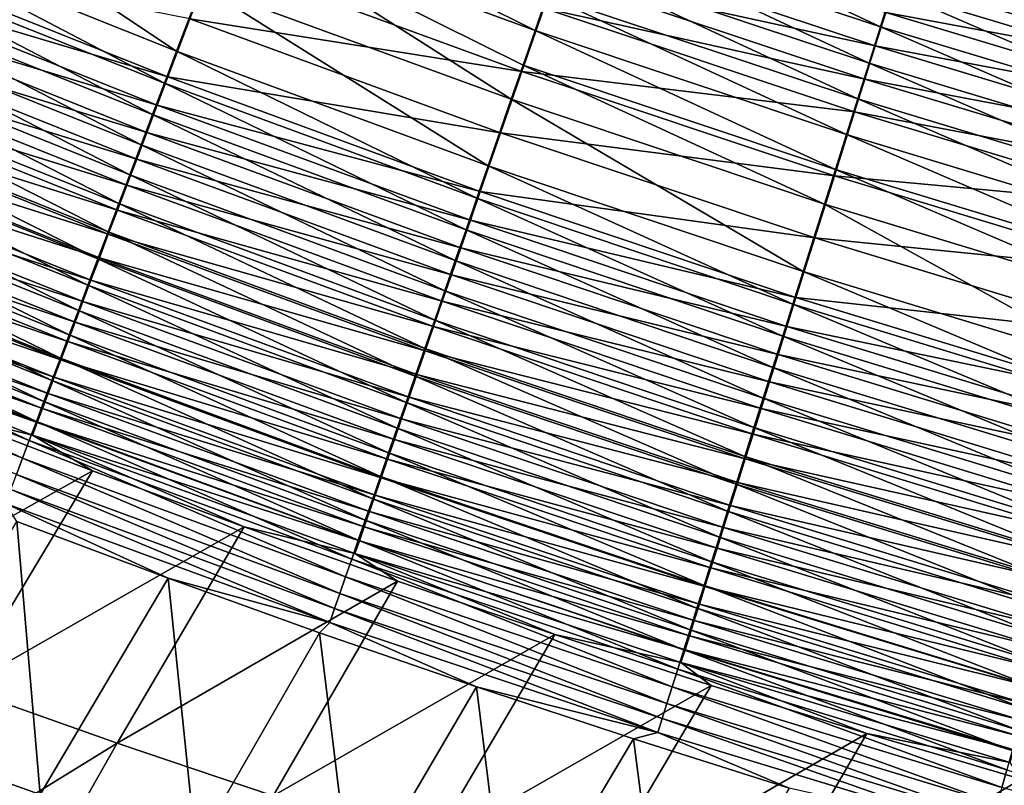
# Model space of a CAD drawing. Header units: metres. Extents: x -1 to 1402, y -1402 to 1.
# Tile 80 of 256: x 501 to 539, y -1166 to -1137. Entities that reach past the tile are written whole.
import ezdxf

# ---------------------------------------------------------------- set-up
doc = ezdxf.new("R2010")
doc.units = ezdxf.units.M

msp = doc.modelspace()

# ---------------------------------------------------------------- linework, layer by layer
at = {"layer": 'None0'}
for points in [[(507.388824, -1138.524536, -499.487), (495.656219, -1133.8396, -499.519226), (496.667847, -1131.376831, -500.715027)], [(507.388824, -1138.524536, -499.487), (496.667847, -1131.376831, -500.715027), (508.334259, -1136.026123, -500.692474)], [(521.041077, -1137.732666, -501.673035), (509.310364, -1133.446777, -501.688629), (509.808197, -1132.131226, -502.105865)], [(521.041077, -1137.732666, -501.673035), (509.808197, -1132.131226, -502.105865), (521.503723, -1136.398438, -502.093903)], [(534.19043, -1137.589966, -502.763306), (522.44342, -1133.688232, -502.769867), (522.918823, -1132.317139, -503.024353)], [(534.19043, -1137.589966, -502.763306), (522.918823, -1132.317139, -503.024353), (534.62915, -1136.200073, -503.020142)], [(520.134155, -1140.348267, -500.668243), (508.334259, -1136.026123, -500.692474), (509.310364, -1133.446777, -501.688629)], [(520.584351, -1139.049927, -501.19754), (509.310364, -1133.446777, -501.688629), (521.041077, -1137.732666, -501.673035)], [(520.134155, -1140.348267, -500.668243), (509.310364, -1133.446777, -501.688629), (520.584351, -1139.049927, -501.19754)], [(546.452393, -1139.755249, -503.015656), (534.62915, -1136.200073, -503.020142), (535.512878, -1133.400024, -503.363586)], [(535.512878, -1133.400024, -503.363586), (547.261047, -1136.918335, -503.362457), (546.452393, -1139.755249, -503.015656)], [(506.92926, -1139.739136, -498.808258), (495.164337, -1135.037109, -498.845886), (495.656219, -1133.8396, -499.519226)], [(506.92926, -1139.739136, -498.808258), (495.656219, -1133.8396, -499.519226), (507.388824, -1138.524536, -499.487)], [(533.754944, -1138.969971, -502.450165), (521.971436, -1135.049438, -502.459625), (522.44342, -1133.688232, -502.769867)], [(533.754944, -1138.969971, -502.450165), (522.44342, -1133.688232, -502.769867), (534.19043, -1137.589966, -502.763306)], [(521.79425, -1135.652344, -499.203217), (533.992737, -1138.321411, -499.53125), (522.224365, -1134.409546, -499.54007)], [(522.224365, -1134.409546, -499.54007), (533.992737, -1138.321411, -499.53125), (534.393127, -1137.050171, -499.819702)], [(506.479309, -1140.928101, -498.080231), (494.682709, -1136.209717, -498.123596), (495.164337, -1135.037109, -498.845886)], [(494.861176, -1135.857788, -494.836975), (507.055054, -1139.499756, -495.506409), (495.294189, -1134.80188, -495.546509)], [(506.479309, -1140.928101, -498.080231), (495.164337, -1135.037109, -498.845886), (506.92926, -1139.739136, -498.808258)], [(495.294189, -1134.80188, -495.546509), (507.055054, -1139.499756, -495.506409), (507.89151, -1137.2854, -496.802185)], [(507.89151, -1137.2854, -496.802185), (520.534973, -1139.291138, -497.890076), (508.761047, -1134.983521, -497.912567)], [(508.761047, -1134.983521, -497.912567), (520.534973, -1139.291138, -497.890076), (521.368835, -1136.881592, -498.815582)], [(521.971436, -1135.049438, -502.459625), (533.323364, -1140.33728, -502.081055), (521.503723, -1136.398438, -502.093903)], [(533.323364, -1140.33728, -502.081055), (521.971436, -1135.049438, -502.459625), (533.754944, -1138.969971, -502.450165)], [(494.438873, -1136.887573, -494.084167), (506.650726, -1140.57019, -494.791321), (494.861176, -1135.857788, -494.836975)], [(494.861176, -1135.857788, -494.836975), (506.650726, -1140.57019, -494.791321), (507.055054, -1139.499756, -495.506409)], [(521.368835, -1136.881592, -498.815582), (533.596008, -1139.581055, -499.191284), (521.79425, -1135.652344, -499.203217)], [(521.79425, -1135.652344, -499.203217), (533.596008, -1139.581055, -499.191284), (533.992737, -1138.321411, -499.53125)], [(534.796448, -1135.769653, -500.056274), (534.393127, -1137.050171, -499.819702), (546.610413, -1139.319092, -500.052094)], [(534.796448, -1135.769653, -500.056274), (546.610413, -1139.319092, -500.052094), (547.353699, -1136.705688, -500.371521)], [(506.039673, -1142.089966, -497.303894), (494.212006, -1137.355713, -497.353363), (494.682709, -1136.209717, -498.123596)], [(506.039673, -1142.089966, -497.303894), (494.682709, -1136.209717, -498.123596), (506.479309, -1140.928101, -498.080231)], [(519.255981, -1142.881104, -499.452393), (507.388824, -1138.524536, -499.487), (508.334259, -1136.026123, -500.692474)], [(519.255981, -1142.881104, -499.452393), (508.334259, -1136.026123, -500.692474), (520.134155, -1140.348267, -500.668243)], [(546.051025, -1141.163452, -502.756317), (534.19043, -1137.589966, -502.763306), (534.62915, -1136.200073, -503.020142)], [(546.051025, -1141.163452, -502.756317), (534.62915, -1136.200073, -503.020142), (546.452393, -1139.755249, -503.015656)], [(532.896545, -1141.689575, -501.656342), (521.041077, -1137.732666, -501.673035), (521.503723, -1136.398438, -502.093903)], [(521.503723, -1136.398438, -502.093903), (533.323364, -1140.33728, -502.081055), (532.896545, -1141.689575, -501.656342)], [(494.438873, -1136.887573, -494.084167), (494.027924, -1137.889771, -493.289032), (506.25647, -1141.613892, -494.032623)], [(494.438873, -1136.887573, -494.084167), (506.25647, -1141.613892, -494.032623), (506.650726, -1140.57019, -494.791321)], [(520.534973, -1139.291138, -497.890076), (533.203613, -1140.826782, -498.800079), (521.368835, -1136.881592, -498.815582)], [(521.368835, -1136.881592, -498.815582), (533.203613, -1140.826782, -498.800079), (533.596008, -1139.581055, -499.191284)], [(505.610992, -1143.2229, -496.480225), (493.75293, -1138.473389, -496.536102), (494.212006, -1137.355713, -497.353363)], [(505.610992, -1143.2229, -496.480225), (494.212006, -1137.355713, -497.353363), (506.039673, -1142.089966, -497.303894)], [(507.055054, -1139.499756, -495.506409), (519.727478, -1141.62439, -496.770172), (507.89151, -1137.2854, -496.802185)], [(507.89151, -1137.2854, -496.802185), (519.727478, -1141.62439, -496.770172), (520.534973, -1139.291138, -497.890076)], [(533.992737, -1138.321411, -499.53125), (546.241516, -1140.616333, -499.813202), (534.393127, -1137.050171, -499.819702)], [(534.393127, -1137.050171, -499.819702), (546.241516, -1140.616333, -499.813202), (546.610413, -1139.319092, -500.052094)], [(532.47522, -1143.024414, -501.176453), (520.584351, -1139.049927, -501.19754), (521.041077, -1137.732666, -501.673035)], [(532.47522, -1143.024414, -501.176453), (521.041077, -1137.732666, -501.673035), (532.896545, -1141.689575, -501.656342)], [(545.652527, -1142.561401, -502.440125), (533.754944, -1138.969971, -502.450165), (534.19043, -1137.589966, -502.763306)], [(545.652527, -1142.561401, -502.440125), (534.19043, -1137.589966, -502.763306), (546.051025, -1141.163452, -502.756317)], [(494.027924, -1137.889771, -493.289032), (493.628845, -1138.863037, -492.452789), (505.872894, -1142.629395, -493.231354)], [(494.027924, -1137.889771, -493.289032), (505.872894, -1142.629395, -493.231354), (506.25647, -1141.613892, -494.032623)], [(505.193939, -1144.325195, -495.610321), (493.306183, -1139.561157, -495.672913), (493.75293, -1138.473389, -496.536102)], [(505.193939, -1144.325195, -495.610321), (493.75293, -1138.473389, -496.536102), (505.610992, -1143.2229, -496.480225)], [(533.596008, -1139.581055, -499.191284), (545.875305, -1141.904053, -499.521942), (533.992737, -1138.321411, -499.53125)], [(533.992737, -1138.321411, -499.53125), (545.875305, -1141.904053, -499.521942), (546.241516, -1140.616333, -499.813202)], [(518.829224, -1144.111938, -498.767883), (506.92926, -1139.739136, -498.808258), (507.388824, -1138.524536, -499.487)], [(518.829224, -1144.111938, -498.767883), (507.388824, -1138.524536, -499.487), (519.255981, -1142.881104, -499.452393)], [(493.628845, -1138.863037, -492.452789), (493.242188, -1139.80603, -491.576752), (505.500519, -1143.615234, -492.388702)], [(493.628845, -1138.863037, -492.452789), (505.500519, -1143.615234, -492.388702), (505.872894, -1142.629395, -493.231354)], [(532.059998, -1144.339966, -500.642303), (520.134155, -1140.348267, -500.668243), (520.584351, -1139.049927, -501.19754)], [(532.059998, -1144.339966, -500.642303), (520.584351, -1139.049927, -501.19754), (532.47522, -1143.024414, -501.176453)], [(545.257751, -1143.946411, -502.067413), (533.323364, -1140.33728, -502.081055), (533.754944, -1138.969971, -502.450165)], [(545.257751, -1143.946411, -502.067413), (533.754944, -1138.969971, -502.450165), (545.652527, -1142.561401, -502.440125)], [(504.789032, -1145.395386, -494.695526), (492.872345, -1140.617554, -494.765106), (493.306183, -1139.561157, -495.672913)], [(504.789032, -1145.395386, -494.695526), (493.306183, -1139.561157, -495.672913), (505.193939, -1144.325195, -495.610321)], [(506.650726, -1140.57019, -494.791321), (518.950989, -1143.868286, -495.46347), (507.055054, -1139.499756, -495.506409)], [(507.055054, -1139.499756, -495.506409), (518.950989, -1143.868286, -495.46347), (519.727478, -1141.62439, -496.770172)], [(519.727478, -1141.62439, -496.770172), (532.434631, -1143.268433, -497.866089), (520.534973, -1139.291138, -497.890076)], [(520.534973, -1139.291138, -497.890076), (532.434631, -1143.268433, -497.866089), (533.203613, -1140.826782, -498.800079)], [(533.203613, -1140.826782, -498.800079), (545.512451, -1143.179932, -499.17868), (533.596008, -1139.581055, -499.191284)], [(533.596008, -1139.581055, -499.191284), (545.512451, -1143.179932, -499.17868), (545.875305, -1141.904053, -499.521942)], [(493.242188, -1139.80603, -491.576752), (492.8685, -1140.717529, -490.662201), (505.139862, -1144.57019, -491.506042)], [(493.242188, -1139.80603, -491.576752), (505.139862, -1144.57019, -491.506042), (505.500519, -1143.615234, -492.388702)], [(518.411438, -1145.316772, -498.033691), (506.479309, -1140.928101, -498.080231), (506.92926, -1139.739136, -498.808258)], [(518.411438, -1145.316772, -498.033691), (506.92926, -1139.739136, -498.808258), (518.829224, -1144.111938, -498.767883)], [(531.250183, -1146.90564, -499.415405), (519.255981, -1142.881104, -499.452393), (520.134155, -1140.348267, -500.668243)], [(531.250183, -1146.90564, -499.415405), (520.134155, -1140.348267, -500.668243), (532.059998, -1144.339966, -500.642303)], [(533.323364, -1140.33728, -502.081055), (544.86731, -1145.31604, -501.63858), (532.896545, -1141.689575, -501.656342)], [(544.86731, -1145.31604, -501.63858), (533.323364, -1140.33728, -502.081055), (545.257751, -1143.946411, -502.067413)], [(504.396851, -1146.431885, -493.737274), (492.451996, -1141.641113, -493.814117), (492.872345, -1140.617554, -494.765106)], [(492.8685, -1140.717529, -490.662201), (492.508331, -1141.595947, -489.710449), (504.791443, -1145.492676, -490.584686)], [(492.8685, -1140.717529, -490.662201), (504.791443, -1145.492676, -490.584686), (505.139862, -1144.57019, -491.506042)], [(504.396851, -1146.431885, -493.737274), (492.872345, -1140.617554, -494.765106), (504.789032, -1145.395386, -494.695526)], [(506.25647, -1141.613892, -494.032623), (518.575745, -1144.952515, -494.742371), (506.650726, -1140.57019, -494.791321)], [(506.650726, -1140.57019, -494.791321), (518.575745, -1144.952515, -494.742371), (518.950989, -1143.868286, -495.46347)], [(518.003357, -1146.493652, -497.250824), (506.039673, -1142.089966, -497.303894), (506.479309, -1140.928101, -498.080231)], [(518.003357, -1146.493652, -497.250824), (506.479309, -1140.928101, -498.080231), (518.411438, -1145.316772, -498.033691)], [(532.434631, -1143.268433, -497.866089), (545.153564, -1144.44165, -498.783691), (533.203613, -1140.826782, -498.800079)], [(533.203613, -1140.826782, -498.800079), (545.153564, -1144.44165, -498.783691), (545.512451, -1143.179932, -499.17868)], [(504.017975, -1147.43335, -492.737), (492.045776, -1142.630371, -492.82135), (492.451996, -1141.641113, -493.814117)], [(492.508331, -1141.595947, -489.710449), (492.162201, -1142.440186, -488.722778), (504.455719, -1146.381592, -489.625885)], [(504.017975, -1147.43335, -492.737), (492.451996, -1141.641113, -493.814117), (504.396851, -1146.431885, -493.737274)], [(492.508331, -1141.595947, -489.710449), (504.455719, -1146.381592, -489.625885), (504.791443, -1145.492676, -490.584686)], [(506.25647, -1141.613892, -494.032623), (505.872894, -1142.629395, -493.231354), (518.209961, -1146.009399, -493.977417)], [(506.25647, -1141.613892, -494.032623), (518.209961, -1146.009399, -493.977417), (518.575745, -1144.952515, -494.742371)], [(518.950989, -1143.868286, -495.46347), (531.690186, -1145.631836, -496.736053), (519.727478, -1141.62439, -496.770172)], [(519.727478, -1141.62439, -496.770172), (531.690186, -1145.631836, -496.736053), (532.434631, -1143.268433, -497.866089)], [(544.481934, -1146.667847, -501.154053), (532.47522, -1143.024414, -501.176453), (532.896545, -1141.689575, -501.656342)], [(532.896545, -1141.689575, -501.656342), (544.86731, -1145.31604, -501.63858), (544.481934, -1146.667847, -501.154053)], [(517.60553, -1147.641113, -496.420319), (505.610992, -1143.2229, -496.480225), (506.039673, -1142.089966, -497.303894)], [(517.60553, -1147.641113, -496.420319), (506.039673, -1142.089966, -497.303894), (518.003357, -1146.493652, -497.250824)], [(492.162201, -1142.440186, -488.722778), (491.830688, -1143.248901, -487.700439), (504.13324, -1147.235474, -488.631012)], [(492.162201, -1142.440186, -488.722778), (504.13324, -1147.235474, -488.631012), (504.455719, -1146.381592, -489.625885)], [(503.652924, -1148.398193, -491.696106), (491.654205, -1143.583862, -491.788147), (492.045776, -1142.630371, -492.82135)], [(503.652924, -1148.398193, -491.696106), (492.045776, -1142.630371, -492.82135), (504.017975, -1147.43335, -492.737)], [(505.872894, -1142.629395, -493.231354), (505.500519, -1143.615234, -492.388702), (517.854187, -1147.037476, -493.169556)], [(505.872894, -1142.629395, -493.231354), (517.854187, -1147.037476, -493.169556), (518.209961, -1146.009399, -493.977417)], [(530.85675, -1148.1521, -498.724762), (518.829224, -1144.111938, -498.767883), (519.255981, -1142.881104, -499.452393)], [(530.85675, -1148.1521, -498.724762), (519.255981, -1142.881104, -499.452393), (531.250183, -1146.90564, -499.415405)], [(491.830688, -1143.248901, -487.700439), (491.514313, -1144.020752, -486.644775), (503.824493, -1148.052979, -487.601318)], [(491.830688, -1143.248901, -487.700439), (503.824493, -1148.052979, -487.601318), (504.13324, -1147.235474, -488.631012)], [(517.218628, -1148.75708, -495.543243), (505.193939, -1144.325195, -495.610321), (505.610992, -1143.2229, -496.480225)], [(517.218628, -1148.75708, -495.543243), (505.610992, -1143.2229, -496.480225), (517.60553, -1147.641113, -496.420319)], [(531.690186, -1145.631836, -496.736053), (544.450439, -1146.91394, -497.840698), (532.434631, -1143.268433, -497.866089)], [(544.102234, -1147.999756, -500.614777), (532.059998, -1144.339966, -500.642303), (532.47522, -1143.024414, -501.176453)], [(532.434631, -1143.268433, -497.866089), (544.450439, -1146.91394, -497.840698), (545.153564, -1144.44165, -498.783691)], [(544.102234, -1147.999756, -500.614777), (532.47522, -1143.024414, -501.176453), (544.481934, -1146.667847, -501.154053)], [(503.302246, -1149.325073, -490.615997), (491.277924, -1144.500244, -490.715942), (491.654205, -1143.583862, -491.788147)], [(503.302246, -1149.325073, -490.615997), (491.654205, -1143.583862, -491.788147), (503.652924, -1148.398193, -491.696106)], [(505.500519, -1143.615234, -492.388702), (505.139862, -1144.57019, -491.506042), (517.508911, -1148.035278, -492.320068)], [(505.500519, -1143.615234, -492.388702), (517.508911, -1148.035278, -492.320068), (517.854187, -1147.037476, -493.169556)], [(491.514313, -1144.020752, -486.644775), (491.213593, -1144.754395, -485.55722), (503.530029, -1148.832764, -486.538177)], [(491.514313, -1144.020752, -486.644775), (503.530029, -1148.832764, -486.538177), (503.824493, -1148.052979, -487.601318)], [(518.575745, -1144.952515, -494.742371), (530.974548, -1147.903809, -495.417633), (518.950989, -1143.868286, -495.46347)], [(518.950989, -1143.868286, -495.46347), (530.974548, -1147.903809, -495.417633), (531.690186, -1145.631836, -496.736053)], [(516.843079, -1149.84021, -494.620972), (504.789032, -1145.395386, -494.695526), (505.193939, -1144.325195, -495.610321)], [(516.843079, -1149.84021, -494.620972), (505.193939, -1144.325195, -495.610321), (517.218628, -1148.75708, -495.543243)], [(530.47168, -1149.371948, -497.984009), (518.411438, -1145.316772, -498.033691), (518.829224, -1144.111938, -498.767883)], [(530.47168, -1149.371948, -497.984009), (518.829224, -1144.111938, -498.767883), (530.85675, -1148.1521, -498.724762)], [(543.361816, -1150.596924, -499.37619), (531.250183, -1146.90564, -499.415405), (532.059998, -1144.339966, -500.642303)], [(543.361816, -1150.596924, -499.37619), (532.059998, -1144.339966, -500.642303), (544.102234, -1147.999756, -500.614777)], [(502.966522, -1150.212524, -489.498138), (490.917511, -1145.378052, -489.606171), (491.277924, -1144.500244, -490.715942)], [(491.213593, -1144.754395, -485.55722), (490.928955, -1145.448853, -484.439667), (503.250275, -1149.573608, -485.443024)], [(491.213593, -1144.754395, -485.55722), (503.250275, -1149.573608, -485.443024), (503.530029, -1148.832764, -486.538177)], [(502.966522, -1150.212524, -489.498138), (491.277924, -1144.500244, -490.715942), (503.302246, -1149.325073, -490.615997)], [(505.139862, -1144.57019, -491.506042), (504.791443, -1145.492676, -490.584686), (517.174561, -1149.001343, -491.430328)], [(505.139862, -1144.57019, -491.506042), (517.174561, -1149.001343, -491.430328), (517.508911, -1148.035278, -492.320068)], [(518.209961, -1146.009399, -493.977417), (530.628845, -1149.001221, -494.690186), (518.575745, -1144.952515, -494.742371)], [(518.575745, -1144.952515, -494.742371), (530.628845, -1149.001221, -494.690186), (530.974548, -1147.903809, -495.417633)], [(502.646301, -1151.059082, -488.343933), (490.573547, -1146.21582, -488.460175), (490.917511, -1145.378052, -489.606171)], [(490.928955, -1145.448853, -484.439667), (490.660797, -1146.103149, -483.294281), (502.985687, -1150.274414, -484.31781)], [(502.646301, -1151.059082, -488.343933), (490.917511, -1145.378052, -489.606171), (502.966522, -1150.212524, -489.498138)], [(490.928955, -1145.448853, -484.439667), (502.985687, -1150.274414, -484.31781), (503.250275, -1149.573608, -485.443024)], [(516.479431, -1150.888916, -493.654968), (504.396851, -1146.431885, -493.737274), (504.789032, -1145.395386, -494.695526)], [(504.791443, -1145.492676, -490.584686), (504.455719, -1146.381592, -489.625885), (516.851685, -1149.934326, -490.501617)], [(516.479431, -1150.888916, -493.654968), (504.789032, -1145.395386, -494.695526), (516.843079, -1149.84021, -494.620972)], [(504.791443, -1145.492676, -490.584686), (516.851685, -1149.934326, -490.501617), (517.174561, -1149.001343, -491.430328)], [(530.095642, -1150.563232, -497.194214), (518.003357, -1146.493652, -497.250824), (518.411438, -1145.316772, -498.033691)], [(530.095642, -1150.563232, -497.194214), (518.411438, -1145.316772, -498.033691), (530.47168, -1149.371948, -497.984009)], [(530.974548, -1147.903809, -495.417633), (543.769958, -1149.306274, -496.69989), (531.690186, -1145.631836, -496.736053)], [(531.690186, -1145.631836, -496.736053), (543.769958, -1149.306274, -496.69989), (544.450439, -1146.91394, -497.840698)], [(502.342072, -1151.863281, -487.154968), (490.246613, -1147.012207, -487.279541), (490.573547, -1146.21582, -488.460175)], [(490.660797, -1146.103149, -483.294281), (490.409515, -1146.716431, -482.123077), (502.736603, -1150.934082, -483.164703)], [(502.342072, -1151.863281, -487.154968), (490.573547, -1146.21582, -488.460175), (502.646301, -1151.059082, -488.343933)], [(490.660797, -1146.103149, -483.294281), (502.736603, -1150.934082, -483.164703), (502.985687, -1150.274414, -484.31781)], [(518.209961, -1146.009399, -493.977417), (517.854187, -1147.037476, -493.169556), (530.291931, -1150.070679, -493.918549)], [(518.209961, -1146.009399, -493.977417), (530.291931, -1150.070679, -493.918549), (530.628845, -1149.001221, -494.690186)], [(490.409515, -1146.716431, -482.123077), (490.175537, -1147.287476, -480.928192), (502.503418, -1151.551758, -481.985779)], [(490.409515, -1146.716431, -482.123077), (502.503418, -1151.551758, -481.985779), (502.736603, -1150.934082, -483.164703)], [(516.128235, -1151.901855, -492.646667), (504.017975, -1147.43335, -492.737), (504.396851, -1146.431885, -493.737274)], [(504.455719, -1146.381592, -489.625885), (504.13324, -1147.235474, -488.631012), (516.54071, -1150.833008, -489.535309)], [(516.128235, -1151.901855, -492.646667), (504.396851, -1146.431885, -493.737274), (516.479431, -1150.888916, -493.654968)], [(504.455719, -1146.381592, -489.625885), (516.54071, -1150.833008, -489.535309), (516.851685, -1149.934326, -490.501617)], [(529.729126, -1151.724365, -496.356384), (517.60553, -1147.641113, -496.420319), (518.003357, -1146.493652, -497.250824)], [(529.729126, -1151.724365, -496.356384), (518.003357, -1146.493652, -497.250824), (530.095642, -1150.563232, -497.194214)], [(502.054352, -1152.624023, -485.93335), (489.937134, -1147.766113, -486.066376), (490.246613, -1147.012207, -487.279541)], [(502.342072, -1151.863281, -487.154968), (502.054352, -1152.624023, -485.93335), (490.246613, -1147.012207, -487.279541)], [(517.854187, -1147.037476, -493.169556), (517.508911, -1148.035278, -492.320068), (529.964294, -1151.110596, -493.103668)], [(517.854187, -1147.037476, -493.169556), (529.964294, -1151.110596, -493.103668), (530.291931, -1150.070679, -493.918549)], [(543.002197, -1151.858276, -498.679016), (530.85675, -1148.1521, -498.724762), (531.250183, -1146.90564, -499.415405)], [(543.002197, -1151.858276, -498.679016), (531.250183, -1146.90564, -499.415405), (543.361816, -1150.596924, -499.37619)], [(502.286499, -1152.126343, -480.783173), (490.175537, -1147.287476, -480.928192), (489.959259, -1147.81543, -479.7117)], [(502.503418, -1151.551758, -481.985779), (490.175537, -1147.287476, -480.928192), (502.286499, -1152.126343, -480.783173)], [(515.790039, -1152.877319, -491.597534), (503.652924, -1148.398193, -491.696106), (504.017975, -1147.43335, -492.737)], [(504.13324, -1147.235474, -488.631012), (503.824493, -1148.052979, -487.601318), (516.242126, -1151.695801, -488.532745)], [(515.790039, -1152.877319, -491.597534), (504.017975, -1147.43335, -492.737), (516.128235, -1151.901855, -492.646667)], [(504.13324, -1147.235474, -488.631012), (516.242126, -1151.695801, -488.532745), (516.54071, -1150.833008, -489.535309)], [(501.783447, -1153.34021, -484.681458), (489.645599, -1148.47644, -484.822968), (489.937134, -1147.766113, -486.066376)], [(502.086212, -1152.656982, -479.559021), (489.959259, -1147.81543, -479.7117), (489.761078, -1148.299316, -478.475708)], [(502.054352, -1152.624023, -485.93335), (501.783447, -1153.34021, -484.681458), (489.937134, -1147.766113, -486.066376)], [(502.286499, -1152.126343, -480.783173), (489.959259, -1147.81543, -479.7117), (502.086212, -1152.656982, -479.559021)], [(529.372681, -1152.853271, -495.471649), (517.218628, -1148.75708, -495.543243), (517.60553, -1147.641113, -496.420319)], [(529.372681, -1152.853271, -495.471649), (517.60553, -1147.641113, -496.420319), (529.729126, -1151.724365, -496.356384)], [(503.824493, -1148.052979, -487.601318), (503.530029, -1148.832764, -486.538177), (515.956421, -1152.521362, -487.495209)], [(503.824493, -1148.052979, -487.601318), (515.956421, -1152.521362, -487.495209), (516.242126, -1151.695801, -488.532745)], [(517.508911, -1148.035278, -492.320068), (517.174561, -1149.001343, -491.430328), (529.646484, -1152.119629, -492.246918)], [(517.508911, -1148.035278, -492.320068), (529.646484, -1152.119629, -492.246918), (529.964294, -1151.110596, -493.103668)], [(542.65033, -1153.092285, -497.931335), (530.47168, -1149.371948, -497.984009), (530.85675, -1148.1521, -498.724762)], [(530.628845, -1149.001221, -494.690186), (543.116089, -1151.604858, -495.369141), (530.974548, -1147.903809, -495.417633)], [(542.65033, -1153.092285, -497.931335), (530.85675, -1148.1521, -498.724762), (543.002197, -1151.858276, -498.679016)], [(530.974548, -1147.903809, -495.417633), (543.116089, -1151.604858, -495.369141), (543.769958, -1149.306274, -496.69989)], [(501.529846, -1154.010864, -483.40152), (489.372375, -1149.14209, -483.551544), (489.645599, -1148.47644, -484.822968)], [(489.645599, -1148.47644, -484.822968), (501.783447, -1153.34021, -484.681458), (501.529846, -1154.010864, -483.40152)], [(498.437103, -1152.2854, -477.108612), (501.902954, -1153.142456, -478.315399), (489.761078, -1148.299316, -478.475708)], [(489.761078, -1148.299316, -478.475708), (501.902954, -1153.142456, -478.315399), (502.086212, -1152.656982, -479.559021)], [(515.465271, -1153.813965, -490.509003), (503.302246, -1149.325073, -490.615997), (503.652924, -1148.398193, -491.696106)], [(515.465271, -1153.813965, -490.509003), (503.652924, -1148.398193, -491.696106), (515.790039, -1152.877319, -491.597534)], [(503.530029, -1148.832764, -486.538177), (503.250275, -1149.573608, -485.443024), (515.684082, -1153.30835, -486.424072)], [(503.530029, -1148.832764, -486.538177), (515.684082, -1153.30835, -486.424072), (515.956421, -1152.521362, -487.495209)], [(529.026917, -1153.948608, -494.541443), (516.843079, -1149.84021, -494.620972), (517.218628, -1148.75708, -495.543243)], [(529.026917, -1153.948608, -494.541443), (517.218628, -1148.75708, -495.543243), (529.372681, -1152.853271, -495.471649)], [(501.293915, -1154.634644, -482.095886), (489.372375, -1149.14209, -483.551544), (501.529846, -1154.010864, -483.40152)], [(515.15448, -1154.710205, -489.382538), (502.966522, -1150.212524, -489.498138), (503.302246, -1149.325073, -490.615997)], [(515.15448, -1154.710205, -489.382538), (503.302246, -1149.325073, -490.615997), (515.465271, -1153.813965, -490.509003)], [(517.174561, -1149.001343, -491.430328), (516.851685, -1149.934326, -490.501617), (529.338806, -1153.096191, -491.349609)], [(517.174561, -1149.001343, -491.430328), (529.338806, -1153.096191, -491.349609), (529.646484, -1152.119629, -492.246918)], [(530.291931, -1150.070679, -493.918549), (542.800293, -1152.714844, -494.634949), (530.628845, -1149.001221, -494.690186)], [(530.628845, -1149.001221, -494.690186), (542.800293, -1152.714844, -494.634949), (543.116089, -1151.604858, -495.369141)], [(503.250275, -1149.573608, -485.443024), (502.985687, -1150.274414, -484.31781), (515.425537, -1154.055542, -485.32077)], [(503.250275, -1149.573608, -485.443024), (515.425537, -1154.055542, -485.32077), (515.684082, -1153.30835, -486.424072)], [(542.306763, -1154.297363, -497.134186), (530.095642, -1150.563232, -497.194214), (530.47168, -1149.371948, -497.984009)], [(542.306763, -1154.297363, -497.134186), (530.47168, -1149.371948, -497.984009), (542.65033, -1153.092285, -497.931335)], [(528.6922, -1155.008789, -493.5672), (516.479431, -1150.888916, -493.654968), (516.843079, -1149.84021, -494.620972)], [(516.851685, -1149.934326, -490.501617), (516.54071, -1150.833008, -489.535309), (529.041809, -1154.03894, -490.413116)], [(528.6922, -1155.008789, -493.5672), (516.843079, -1149.84021, -494.620972), (529.026917, -1153.948608, -494.541443)], [(516.851685, -1149.934326, -490.501617), (529.041809, -1154.03894, -490.413116), (529.338806, -1153.096191, -491.349609)], [(530.291931, -1150.070679, -493.918549), (529.964294, -1151.110596, -493.103668), (542.492615, -1153.796265, -493.856201)], [(530.291931, -1150.070679, -493.918549), (542.492615, -1153.796265, -493.856201), (542.800293, -1152.714844, -494.634949)], [(514.858215, -1155.564697, -488.219574), (502.646301, -1151.059082, -488.343933), (502.966522, -1150.212524, -489.498138)], [(502.985687, -1150.274414, -484.31781), (502.736603, -1150.934082, -483.164703), (515.181152, -1154.761719, -484.187378)], [(514.858215, -1155.564697, -488.219574), (502.966522, -1150.212524, -489.498138), (515.15448, -1154.710205, -489.382538)], [(502.985687, -1150.274414, -484.31781), (515.181152, -1154.761719, -484.187378), (515.425537, -1154.055542, -485.32077)], [(516.54071, -1150.833008, -489.535309), (516.242126, -1151.695801, -488.532745), (528.755859, -1154.946411, -489.438782)], [(516.54071, -1150.833008, -489.535309), (528.755859, -1154.946411, -489.438782), (529.041809, -1154.03894, -490.413116)], [(541.971985, -1155.471313, -496.288635), (529.729126, -1151.724365, -496.356384), (530.095642, -1150.563232, -497.194214)], [(541.971985, -1155.471313, -496.288635), (530.095642, -1150.563232, -497.194214), (542.306763, -1154.297363, -497.134186)], [(514.576965, -1156.375854, -487.021698), (502.342072, -1151.863281, -487.154968), (502.646301, -1151.059082, -488.343933)], [(502.736603, -1150.934082, -483.164703), (502.503418, -1151.551758, -481.985779), (514.951233, -1155.426025, -483.026031)], [(514.576965, -1156.375854, -487.021698), (502.646301, -1151.059082, -488.343933), (514.858215, -1155.564697, -488.219574)], [(502.736603, -1150.934082, -483.164703), (514.951233, -1155.426025, -483.026031), (515.181152, -1154.761719, -484.187378)], [(528.36908, -1156.032349, -492.550385), (516.128235, -1151.901855, -492.646667), (516.479431, -1150.888916, -493.654968)], [(528.36908, -1156.032349, -492.550385), (516.479431, -1150.888916, -493.654968), (528.6922, -1155.008789, -493.5672)], [(529.964294, -1151.110596, -493.103668), (529.646484, -1152.119629, -492.246918), (542.193542, -1154.847412, -493.033905)], [(529.964294, -1151.110596, -493.103668), (542.193542, -1154.847412, -493.033905), (542.492615, -1153.796265, -493.856201)], [(514.736267, -1156.047363, -481.838837), (502.503418, -1151.551758, -481.985779), (502.286499, -1152.126343, -480.783173)], [(502.503418, -1151.551758, -481.985779), (514.736267, -1156.047363, -481.838837), (514.951233, -1155.426025, -483.026031)], [(514.311157, -1157.142578, -485.791107), (502.054352, -1152.624023, -485.93335), (502.342072, -1151.863281, -487.154968)], [(514.576965, -1156.375854, -487.021698), (514.311157, -1157.142578, -485.791107), (502.342072, -1151.863281, -487.154968)], [(528.057983, -1157.017578, -491.492493), (515.790039, -1152.877319, -491.597534), (516.128235, -1151.901855, -492.646667)], [(516.242126, -1151.695801, -488.532745), (515.956421, -1152.521362, -487.495209), (528.481445, -1155.817383, -488.427979)], [(528.057983, -1157.017578, -491.492493), (516.128235, -1151.901855, -492.646667), (528.36908, -1156.032349, -492.550385)], [(516.242126, -1151.695801, -488.532745), (528.481445, -1155.817383, -488.427979), (528.755859, -1154.946411, -489.438782)], [(541.646545, -1156.612427, -495.395844), (529.372681, -1152.853271, -495.471649), (529.729126, -1151.724365, -496.356384)], [(541.646545, -1156.612427, -495.395844), (529.729126, -1151.724365, -496.356384), (541.971985, -1155.471313, -496.288635)], [(504.193207, -1154.49707, -477.027039), (498.437103, -1152.2854, -477.108612), (493.320221, -1160.609253, -449.997559)], [(498.437103, -1152.2854, -477.108612), (504.193207, -1154.49707, -477.027039), (501.902954, -1153.142456, -478.315399)], [(514.536438, -1156.624756, -480.628021), (502.286499, -1152.126343, -480.783173), (502.086212, -1152.656982, -479.559021)], [(514.736267, -1156.047363, -481.838837), (502.286499, -1152.126343, -480.783173), (514.536438, -1156.624756, -480.628021)], [(529.646484, -1152.119629, -492.246918), (529.338806, -1153.096191, -491.349609), (541.903503, -1155.866821, -492.169434)], [(529.646484, -1152.119629, -492.246918), (541.903503, -1155.866821, -492.169434), (542.193542, -1154.847412, -493.033905)], [(514.061096, -1157.86377, -484.530151), (501.783447, -1153.34021, -484.681458), (502.054352, -1152.624023, -485.93335)], [(501.902954, -1153.142456, -478.315399), (514.352234, -1157.157104, -479.39566), (502.086212, -1152.656982, -479.559021)], [(514.311157, -1157.142578, -485.791107), (514.061096, -1157.86377, -484.530151), (502.054352, -1152.624023, -485.93335)], [(502.086212, -1152.656982, -479.559021), (514.352234, -1157.157104, -479.39566), (514.536438, -1156.624756, -480.628021)], [(515.956421, -1152.521362, -487.495209), (515.684082, -1153.30835, -486.424072), (528.218994, -1156.650269, -487.38208)], [(515.956421, -1152.521362, -487.495209), (528.218994, -1156.650269, -487.38208), (528.481445, -1155.817383, -488.427979)], [(527.75946, -1157.963135, -490.39502), (515.465271, -1153.813965, -490.509003), (515.790039, -1152.877319, -491.597534)], [(527.75946, -1157.963135, -490.39502), (515.790039, -1152.877319, -491.597534), (528.057983, -1157.017578, -491.492493)], [(541.330872, -1157.719238, -494.457214), (529.026917, -1153.948608, -494.541443), (529.372681, -1152.853271, -495.471649)], [(529.338806, -1153.096191, -491.349609), (529.041809, -1154.03894, -490.413116), (541.622803, -1156.853149, -491.26413)], [(529.338806, -1153.096191, -491.349609), (541.622803, -1156.853149, -491.26413), (541.903503, -1155.866821, -492.169434)], [(541.330872, -1157.719238, -494.457214), (529.372681, -1152.853271, -495.471649), (541.646545, -1156.612427, -495.395844)], [(501.529846, -1154.010864, -483.40152), (501.783447, -1153.34021, -484.681458), (513.827209, -1158.53833, -483.24115)], [(501.783447, -1153.34021, -484.681458), (514.061096, -1157.86377, -484.530151), (513.827209, -1158.53833, -483.24115)], [(504.193207, -1154.49707, -477.027039), (509.970337, -1156.630249, -476.943054), (501.902954, -1153.142456, -478.315399)], [(501.902954, -1153.142456, -478.315399), (509.970337, -1156.630249, -476.943054), (514.183899, -1157.643555, -478.143982)], [(514.183899, -1157.643555, -478.143982), (514.352234, -1157.157104, -479.39566), (501.902954, -1153.142456, -478.315399)], [(515.684082, -1153.30835, -486.424072), (515.425537, -1154.055542, -485.32077), (527.968933, -1157.443848, -486.302429)], [(515.684082, -1153.30835, -486.424072), (527.968933, -1157.443848, -486.302429), (528.218994, -1156.650269, -487.38208)], [(527.473938, -1158.867432, -489.259399), (515.15448, -1154.710205, -489.382538), (515.465271, -1153.813965, -490.509003)], [(527.473938, -1158.867432, -489.259399), (515.465271, -1153.813965, -490.509003), (527.75946, -1157.963135, -490.39502)], [(513.609863, -1159.165283, -481.926483), (501.293915, -1154.634644, -482.095886), (501.529846, -1154.010864, -483.40152)], [(513.827209, -1158.53833, -483.24115), (513.609863, -1159.165283, -481.926483), (501.529846, -1154.010864, -483.40152)], [(515.425537, -1154.055542, -485.32077), (515.181152, -1154.761719, -484.187378), (527.73175, -1158.196533, -485.190521)], [(515.425537, -1154.055542, -485.32077), (527.73175, -1158.196533, -485.190521), (527.968933, -1157.443848, -486.302429)], [(541.025452, -1158.790039, -493.474243), (528.6922, -1155.008789, -493.5672), (529.026917, -1153.948608, -494.541443)], [(529.041809, -1154.03894, -490.413116), (528.755859, -1154.946411, -489.438782), (541.351929, -1157.804932, -490.319397)], [(541.025452, -1158.790039, -493.474243), (529.026917, -1153.948608, -494.541443), (541.330872, -1157.719238, -494.457214)], [(529.041809, -1154.03894, -490.413116), (541.351929, -1157.804932, -490.319397), (541.622803, -1156.853149, -491.26413)], [(499.210175, -1162.776001, -450.013184), (504.193207, -1154.49707, -477.027039), (493.320221, -1160.609253, -449.997559)], [(509.970337, -1156.630249, -476.943054), (504.193207, -1154.49707, -477.027039), (499.210175, -1162.776001, -450.013184)], [(513.409424, -1159.743286, -480.58844), (501.076111, -1155.210815, -480.766846), (501.293915, -1154.634644, -482.095886)], [(513.409424, -1159.743286, -480.58844), (501.293915, -1154.634644, -482.095886), (513.609863, -1159.165283, -481.926483)], [(527.201843, -1159.728882, -488.087128), (514.858215, -1155.564697, -488.219574), (515.15448, -1154.710205, -489.382538)], [(515.181152, -1154.761719, -484.187378), (514.951233, -1155.426025, -483.026031), (527.50769, -1158.907471, -484.048431)], [(527.201843, -1159.728882, -488.087128), (515.15448, -1154.710205, -489.382538), (527.473938, -1158.867432, -489.259399)], [(515.181152, -1154.761719, -484.187378), (527.50769, -1158.907471, -484.048431), (527.73175, -1158.196533, -485.190521)], [(528.755859, -1154.946411, -489.438782), (528.481445, -1155.817383, -488.427979), (541.091309, -1158.720703, -489.336609)], [(528.755859, -1154.946411, -489.438782), (541.091309, -1158.720703, -489.336609), (541.351929, -1157.804932, -490.319397)], [(513.226318, -1160.271484, -479.229401), (500.87677, -1155.737915, -479.416687), (501.076111, -1155.210815, -480.766846)], [(513.409424, -1159.743286, -480.58844), (513.226318, -1160.271484, -479.229401), (501.076111, -1155.210815, -480.766846)], [(540.730713, -1159.823364, -492.448456), (528.36908, -1156.032349, -492.550385), (528.6922, -1155.008789, -493.5672)], [(540.730713, -1159.823364, -492.448456), (528.6922, -1155.008789, -493.5672), (541.025452, -1158.790039, -493.474243)], [(526.943787, -1160.546265, -486.879791), (514.576965, -1156.375854, -487.021698), (514.858215, -1155.564697, -488.219574)], [(514.951233, -1155.426025, -483.026031), (514.736267, -1156.047363, -481.838837), (527.297119, -1159.575562, -482.878296)], [(526.943787, -1160.546265, -486.879791), (514.858215, -1155.564697, -488.219574), (527.201843, -1159.728882, -488.087128)], [(514.951233, -1155.426025, -483.026031), (527.297119, -1159.575562, -482.878296), (527.50769, -1158.907471, -484.048431)], [(513.226318, -1160.271484, -479.229401), (507.068726, -1158.589478, -477.955109), (500.87677, -1155.737915, -479.416687)], [(507.068726, -1158.589478, -477.955109), (501.31012, -1156.432129, -478.045135), (500.87677, -1155.737915, -479.416687)], [(527.100342, -1160.199707, -481.682373), (514.736267, -1156.047363, -481.838837), (514.536438, -1156.624756, -480.628021)], [(514.736267, -1156.047363, -481.838837), (527.100342, -1160.199707, -481.682373), (527.297119, -1159.575562, -482.878296)], [(540.447021, -1160.817627, -491.381348), (528.057983, -1157.017578, -491.492493), (528.36908, -1156.032349, -492.550385)], [(528.481445, -1155.817383, -488.427979), (528.218994, -1156.650269, -487.38208), (540.841248, -1159.598999, -488.317139)], [(540.447021, -1160.817627, -491.381348), (528.36908, -1156.032349, -492.550385), (540.730713, -1159.823364, -492.448456)], [(528.481445, -1155.817383, -488.427979), (540.841248, -1159.598999, -488.317139), (541.091309, -1158.720703, -489.336609)], [(496.306244, -1164.714233, -451.056274), (501.31012, -1156.432129, -478.045135), (502.2005, -1166.822144, -451.066803)], [(501.31012, -1156.432129, -478.045135), (507.068726, -1158.589478, -477.955109), (502.2005, -1166.822144, -451.066803)], [(526.700012, -1161.318115, -485.639679), (514.311157, -1157.142578, -485.791107), (514.576965, -1156.375854, -487.021698)], [(526.943787, -1160.546265, -486.879791), (526.700012, -1161.318115, -485.639679), (514.576965, -1156.375854, -487.021698)], [(505.128296, -1164.863159, -450.029205), (509.970337, -1156.630249, -476.943054), (499.210175, -1162.776001, -450.013184)], [(515.800171, -1158.696533, -476.856262), (509.970337, -1156.630249, -476.943054), (505.128296, -1164.863159, -450.029205)], [(509.970337, -1156.630249, -476.943054), (515.800171, -1158.696533, -476.856262), (514.183899, -1157.643555, -478.143982)], [(514.352234, -1157.157104, -479.39566), (526.917725, -1160.778931, -480.462799), (514.536438, -1156.624756, -480.628021)], [(514.536438, -1156.624756, -480.628021), (526.917725, -1160.778931, -480.462799), (527.100342, -1160.199707, -481.682373)], [(528.218994, -1156.650269, -487.38208), (527.968933, -1157.443848, -486.302429), (540.602295, -1160.438477, -487.26239)], [(528.218994, -1156.650269, -487.38208), (540.602295, -1160.438477, -487.26239), (540.841248, -1159.598999, -488.317139)], [(526.470886, -1162.043457, -484.369171), (514.061096, -1157.86377, -484.530151), (514.311157, -1157.142578, -485.791107)], [(514.352234, -1157.157104, -479.39566), (514.183899, -1157.643555, -478.143982), (526.749573, -1161.312256, -479.221771)], [(526.700012, -1161.318115, -485.639679), (526.470886, -1162.043457, -484.369171), (514.311157, -1157.142578, -485.791107)], [(514.352234, -1157.157104, -479.39566), (526.749573, -1161.312256, -479.221771), (526.917725, -1160.778931, -480.462799)], [(540.174988, -1161.77124, -490.274414), (527.75946, -1157.963135, -490.39502), (528.057983, -1157.017578, -491.492493)], [(540.174988, -1161.77124, -490.274414), (528.057983, -1157.017578, -491.492493), (540.447021, -1160.817627, -491.381348)], [(527.968933, -1157.443848, -486.302429), (527.73175, -1158.196533, -485.190521), (540.374695, -1161.237671, -486.173737)], [(527.968933, -1157.443848, -486.302429), (540.374695, -1161.237671, -486.173737), (540.602295, -1160.438477, -487.26239)], [(513.827209, -1158.53833, -483.24115), (514.061096, -1157.86377, -484.530151), (526.256836, -1162.721191, -483.070587)], [(514.061096, -1157.86377, -484.530151), (526.470886, -1162.043457, -484.369171), (526.256836, -1162.721191, -483.070587)], [(514.183899, -1157.643555, -478.143982), (515.800171, -1158.696533, -476.856262), (521.793091, -1160.731567, -476.764954)], [(514.183899, -1157.643555, -478.143982), (521.793091, -1160.731567, -476.764954), (526.596191, -1161.798706, -477.961487)], [(514.183899, -1157.643555, -478.143982), (526.596191, -1161.798706, -477.961487), (526.749573, -1161.312256, -479.221771)], [(539.914856, -1162.682617, -489.12915), (527.473938, -1158.867432, -489.259399), (527.75946, -1157.963135, -490.39502)], [(539.914856, -1162.682617, -489.12915), (527.75946, -1157.963135, -490.39502), (540.174988, -1161.77124, -490.274414)], [(527.73175, -1158.196533, -485.190521), (527.50769, -1158.907471, -484.048431), (540.158997, -1161.995239, -485.052734)], [(527.73175, -1158.196533, -485.190521), (540.158997, -1161.995239, -485.052734), (540.374695, -1161.237671, -486.173737)], [(502.2005, -1166.822144, -451.066803), (507.068726, -1158.589478, -477.955109), (508.12262, -1168.850708, -451.077454)], [(511.073486, -1166.870605, -450.045563), (515.800171, -1158.696533, -476.856262), (505.128296, -1164.863159, -450.029205)], [(507.068726, -1158.589478, -477.955109), (512.834778, -1160.664917, -477.863007), (508.12262, -1168.850708, -451.077454)], [(513.226318, -1160.271484, -479.229401), (512.834778, -1160.664917, -477.863007), (507.068726, -1158.589478, -477.955109)], [(521.793091, -1160.731567, -476.764954), (515.800171, -1158.696533, -476.856262), (511.073486, -1166.870605, -450.045563)], [(526.058105, -1163.350098, -481.746307), (513.609863, -1159.165283, -481.926483), (513.827209, -1158.53833, -483.24115)], [(526.256836, -1162.721191, -483.070587), (526.058105, -1163.350098, -481.746307), (513.827209, -1158.53833, -483.24115)], [(539.667236, -1163.550415, -487.947052), (527.201843, -1159.728882, -488.087128), (527.473938, -1158.867432, -489.259399)], [(527.50769, -1158.907471, -484.048431), (527.297119, -1159.575562, -482.878296), (539.955383, -1162.710083, -483.901428)], [(539.667236, -1163.550415, -487.947052), (527.473938, -1158.867432, -489.259399), (539.914856, -1162.682617, -489.12915)], [(527.50769, -1158.907471, -484.048431), (539.955383, -1162.710083, -483.901428), (540.158997, -1161.995239, -485.052734)], [(525.875122, -1163.929199, -480.398773), (513.409424, -1159.743286, -480.58844), (513.609863, -1159.165283, -481.926483)], [(513.609863, -1159.165283, -481.926483), (526.058105, -1163.350098, -481.746307), (525.875122, -1163.929199, -480.398773)], [(513.226318, -1160.271484, -479.229401), (513.409424, -1159.743286, -480.58844), (525.708191, -1164.457397, -479.030334)], [(525.708191, -1164.457397, -479.030334), (513.409424, -1159.743286, -480.58844), (525.875122, -1163.929199, -480.398773)], [(539.432434, -1164.372925, -486.729797), (526.943787, -1160.546265, -486.879791), (527.201843, -1159.728882, -488.087128)], [(527.297119, -1159.575562, -482.878296), (527.100342, -1160.199707, -481.682373), (539.764221, -1163.381104, -482.722046)], [(539.432434, -1164.372925, -486.729797), (527.201843, -1159.728882, -488.087128), (539.667236, -1163.550415, -487.947052)], [(527.297119, -1159.575562, -482.878296), (539.764221, -1163.381104, -482.722046), (539.955383, -1162.710083, -483.901428)], [(526.917725, -1160.778931, -480.462799), (539.585754, -1164.007324, -481.516876), (527.100342, -1160.199707, -481.682373)], [(527.100342, -1160.199707, -481.682373), (539.585754, -1164.007324, -481.516876), (539.764221, -1163.381104, -482.722046)], [(518.810608, -1162.727539, -477.765472), (512.834778, -1160.664917, -477.863007), (513.226318, -1160.271484, -479.229401)], [(525.708191, -1164.457397, -479.030334), (518.810608, -1162.727539, -477.765472), (513.226318, -1160.271484, -479.229401)], [(539.210876, -1165.149048, -485.479645), (526.700012, -1161.318115, -485.639679), (526.943787, -1160.546265, -486.879791)], [(539.432434, -1164.372925, -486.729797), (539.210876, -1165.149048, -485.479645), (526.943787, -1160.546265, -486.879791)], [(508.12262, -1168.850708, -451.077454), (512.834778, -1160.664917, -477.863007), (514.071533, -1170.799805, -451.088226)], [(517.044617, -1168.798096, -450.062286), (521.793091, -1160.731567, -476.764954), (511.073486, -1166.870605, -450.045563)], [(512.834778, -1160.664917, -477.863007), (518.810608, -1162.727539, -477.765472), (514.071533, -1170.799805, -451.088226)], [(527.748779, -1162.665649, -476.672241), (521.793091, -1160.731567, -476.764954), (517.044617, -1168.798096, -450.062286)], [(521.793091, -1160.731567, -476.764954), (527.748779, -1162.665649, -476.672241), (526.596191, -1161.798706, -477.961487)], [(526.749573, -1161.312256, -479.221771), (539.420288, -1164.587646, -480.288055), (526.917725, -1160.778931, -480.462799)], [(526.917725, -1160.778931, -480.462799), (539.420288, -1164.587646, -480.288055), (539.585754, -1164.007324, -481.516876)], [(539.002808, -1165.877686, -484.199036), (526.470886, -1162.043457, -484.369171), (526.700012, -1161.318115, -485.639679)], [(526.749573, -1161.312256, -479.221771), (526.596191, -1161.798706, -477.961487), (539.268188, -1165.121094, -479.037903)], [(539.210876, -1165.149048, -485.479645), (539.002808, -1165.877686, -484.199036), (526.700012, -1161.318115, -485.639679)], [(539.420288, -1164.587646, -480.288055), (526.749573, -1161.312256, -479.221771), (539.268188, -1165.121094, -479.037903)], [(526.256836, -1162.721191, -483.070587), (526.470886, -1162.043457, -484.369171), (538.808594, -1166.557617, -482.89035)], [(526.470886, -1162.043457, -484.369171), (539.002808, -1165.877686, -484.199036), (538.808594, -1166.557617, -482.89035)], [(526.596191, -1161.798706, -477.961487), (527.748779, -1162.665649, -476.672241), (533.667053, -1164.501709, -476.578247)], [(526.596191, -1161.798706, -477.961487), (533.667053, -1164.501709, -476.578247), (539.129639, -1165.606689, -477.768555)], [(526.596191, -1161.798706, -477.961487), (539.129639, -1165.606689, -477.768555), (539.268188, -1165.121094, -479.037903)], [(499.210175, -1162.776001, -450.013184), (494.061279, -1171.676147, -421.52887), (505.128296, -1164.863159, -450.029205)], [(514.071533, -1170.799805, -451.088226), (518.810608, -1162.727539, -477.765472), (520.046326, -1172.669556, -451.09906)], [(523.040405, -1170.645386, -450.079346), (527.748779, -1162.665649, -476.672241), (517.044617, -1168.798096, -450.062286)], [(518.810608, -1162.727539, -477.765472), (524.788025, -1164.702148, -477.665894), (520.046326, -1172.669556, -451.09906)], [(524.788025, -1164.702148, -477.665894), (518.810608, -1162.727539, -477.765472), (525.708191, -1164.457397, -479.030334)], [(533.667053, -1164.501709, -476.578247), (527.748779, -1162.665649, -476.672241), (523.040405, -1170.645386, -450.079346)], [(538.62854, -1167.187744, -481.55603), (526.058105, -1163.350098, -481.746307), (526.256836, -1162.721191, -483.070587)], [(538.808594, -1166.557617, -482.89035), (538.62854, -1167.187744, -481.55603), (526.256836, -1162.721191, -483.070587)], [(525.875122, -1163.929199, -480.398773), (526.058105, -1163.350098, -481.746307), (538.462952, -1167.76709, -480.198517)], [(526.058105, -1163.350098, -481.746307), (538.62854, -1167.187744, -481.55603), (538.462952, -1167.76709, -480.198517)], [(538.312134, -1168.294434, -478.82019), (525.708191, -1164.457397, -479.030334), (525.875122, -1163.929199, -480.398773)], [(538.462952, -1167.76709, -480.198517), (538.312134, -1168.294434, -478.82019), (525.875122, -1163.929199, -480.398773)], [(497.153961, -1175.703979, -422.603882), (496.306244, -1164.714233, -451.056274), (502.2005, -1166.822144, -451.066803)], [(520.046326, -1172.669556, -451.09906), (524.788025, -1164.702148, -477.665894), (526.045898, -1174.459961, -451.110016)], [(529.059875, -1172.412476, -450.096741), (533.667053, -1164.501709, -476.578247), (523.040405, -1170.645386, -450.079346)], [(530.714661, -1166.573853, -477.565186), (524.788025, -1164.702148, -477.665894), (525.708191, -1164.457397, -479.030334)], [(524.788025, -1164.702148, -477.665894), (530.714661, -1166.573853, -477.565186), (526.045898, -1174.459961, -451.110016)], [(530.714661, -1166.573853, -477.565186), (525.708191, -1164.457397, -479.030334), (538.312134, -1168.294434, -478.82019)], [(539.547974, -1166.242188, -476.483063), (533.667053, -1164.501709, -476.578247), (529.059875, -1172.412476, -450.096741)], [(533.667053, -1164.501709, -476.578247), (539.547974, -1166.242188, -476.483063), (539.129639, -1165.606689, -477.768555)], [(505.128296, -1164.863159, -450.029205), (494.061279, -1171.676147, -421.52887), (500.08783, -1173.729858, -421.548737)], [(511.073486, -1166.870605, -450.045563), (505.128296, -1164.863159, -450.029205), (500.08783, -1173.729858, -421.548737)], [(538.808594, -1166.557617, -482.89035), (539.002808, -1165.877686, -484.199036), (551.47168, -1170.046997, -482.701233)], [(535.101685, -1174.099243, -450.114441), (539.547974, -1166.242188, -476.483063), (529.059875, -1172.412476, -450.096741)], [(551.397644, -1169.499756, -476.286163), (539.547974, -1166.242188, -476.483063), (535.101685, -1174.099243, -450.114441)]]:
    msp.add_3dface(points, dxfattribs=at)
at = {"layer": 'None01'}
for points in [[(120.453018, -1274.459961, -521.977783), (785.378174, -1170.478882, -521.977783), (781.702271, -1150.81958, -521.977783)], [(781.702271, -1150.81958, -521.977783), (781.702271, -1150.81958, -541.977783), (120.453018, -1274.459961, -521.977783)], [(781.702271, -1150.81958, -541.977783), (120.453018, -1274.459961, -541.977783), (120.453018, -1274.459961, -521.977783)], [(781.702271, -1150.81958, -541.977783), (785.378174, -1170.478882, -541.977783), (120.453018, -1274.459961, -541.977783)]]:
    msp.add_3dface(points, dxfattribs=at)

doc.saveas('drawing.dxf')
